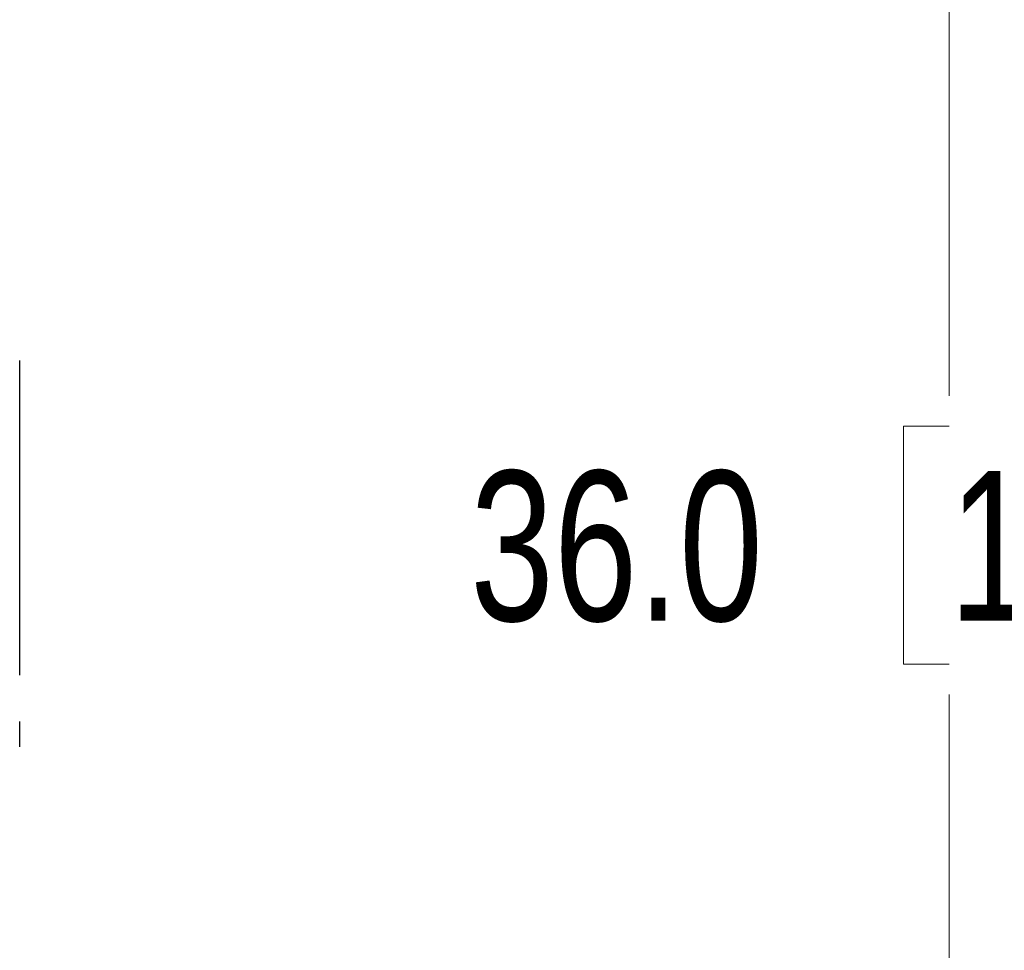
# Model space of a CAD drawing. Header units: millimetres. Extents: x 10 to 272, y 8 to 208.
# Tile 28 of 39: x 105 to 118, y 175 to 186. Entities that reach past the tile are written whole.
import ezdxf

# ---------------------------------------------------------------- set-up
doc = ezdxf.new("R2010")
doc.units = ezdxf.units.MM
doc.styles.add('SLDTEXTSTYLE0', font='TXT', dxfattribs={"width": 0.75})
doc.dimstyles.new('SLDDIMSTYLE2', dxfattribs={"dimtxt": 1.905, "dimasz": 3, "dimexe": 0, "dimexo": 0.0625, "dimgap": 0.47625, "dimtad": 0, "dimtih": 1, "dimtoh": 1, "dimdec": 1, "dimlfac": 1.5, "dimrnd": 1e-09, "dimzin": 4, "dimdsep": 46, "dimtxsty": 'SLDTEXTSTYLE0', "dimsah": 1, "dimcen": 0.09, "dimadec": 0, "dimazin": 1, "dimtfac": 1, "dimtdec": 1, "dimtofl": 0, "dimtmove": 0, "dimatfit": 3, "dimfxl": 1, "dimfrac": 2, "dimtolj": 1, "dimtzin": 12, "dimarcsym": 0})

# ---------------------------------------------------------------- blocks, each defined once
blk = doc.blocks.new('_D_11')
at = {"color": 7, "linetype": 'Continuous', "lineweight": 18}
for p, q in [((90.268, 191.772), (120.058, 191.772)), ((116.883, 191.772), (116.883, 181.683)), ((116.883, 181.297), (116.302, 181.297)), ((116.302, 181.297), (116.302, 178.272)), ((121.809, 181.297), (122.39, 181.297)), ((122.39, 181.297), (122.39, 178.272)), ((116.302, 178.272), (116.883, 178.272)), ((122.39, 178.272), (121.809, 178.272)), ((116.883, 167.772), (116.883, 177.885)), ((90.268, 167.772), (120.058, 167.772))]:
    blk.add_line(p, q, dxfattribs=at)
for points in [[(116.883, 191.772), (116.383, 188.772), (117.383, 188.772)], [(116.883, 167.772), (117.383, 170.772), (116.383, 170.772)]]:
    blk.add_solid(points, dxfattribs=at)
at = {"color": 7, "linetype": 'Continuous', "lineweight": 18, "char_height": 1.905, "attachment_point": 1, "style": 'SLDTEXTSTYLE0'}
for s, insert in [('36.0', (110.795, 180.728)), ('1.42', (116.883, 180.728))]:
    blk.add_mtext(s, dxfattribs=dict(at, insert=insert))

msp = doc.modelspace()

# ---------------------------------------------------------------- linework, layer by layer
at = {"color": 7, "linetype": 'Continuous', "lineweight": 25}
for points, knots in [([(105.069, 178.133), (105.069, 178.261), (105.069, 178.516), (105.069, 178.958), (105.069, 179.43), (105.069, 179.921), (105.069, 180.399), (105.069, 180.838), (105.069, 181.225), (105.069, 181.549), (105.069, 181.812), (105.069, 182.006), (105.069, 182.124), (105.069, 182.129), (105.069, 182.131)], [0, 0, 0, 0, 0.081915, 0.163735, 0.251703, 0.339608, 0.427576, 0.515481, 0.59738, 0.679216, 0.761115, 0.842951, 0.930919, 1, 1, 1, 1]), ([(105.069, 177.22), (105.069, 177.249), (105.069, 177.325), (105.069, 177.46), (105.069, 177.544)], [0, 0, 0, 0, 0.375069, 1, 1, 1, 1])]:
    msp.add_open_spline(points, degree=3, knots=knots, dxfattribs=at)

# ---------------------------------------------------------------- dimensions: what is measured, and where the dimension line sits
at = {"color": 7, "linetype": 'Continuous', "lineweight": 18}
dim = msp.add_linear_dim(base=(116.883, 167.772), p1=(88.998, 191.772), p2=(88.998, 167.772), angle=90, dimstyle='SLDDIMSTYLE2', dxfattribs=at)
dim.commit()
dim.dimension.update_dxf_attribs({"geometry": '_D_11', "text_midpoint": (116.883, 179.784), "dimtype": 160})

doc.saveas('drawing.dxf')
